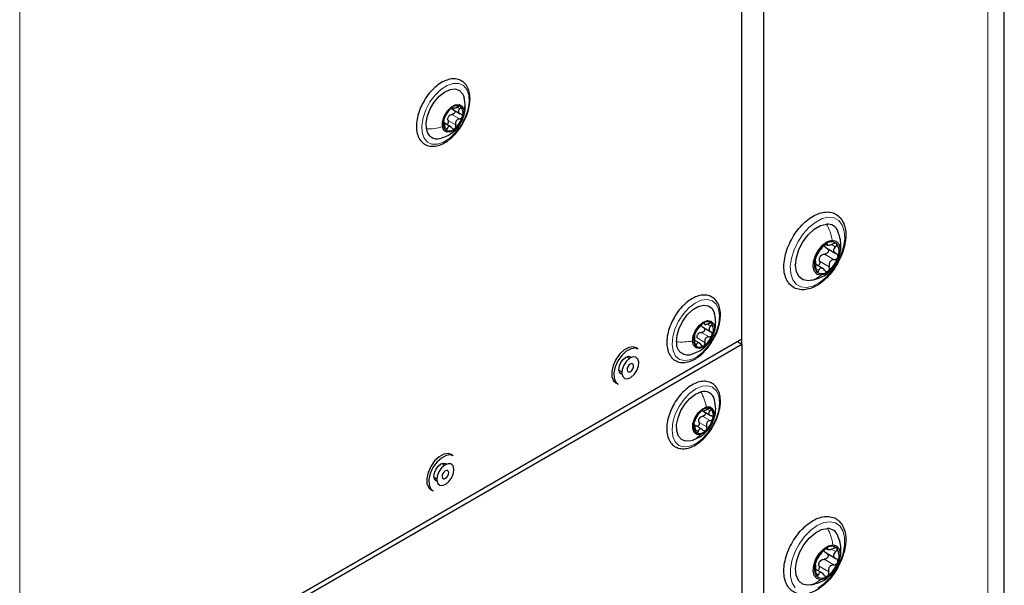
# Paper-space layout 'Blatt2' of a CAD drawing. Header units: millimetres. Extents: x 5 to 418, y 2 to 292.
# Tile 62 of 87: x 167 to 199, y 177 to 195. Entities that reach past the tile are written whole.
import ezdxf

# ---------------------------------------------------------------- set-up
doc = ezdxf.new("R2010")
doc.units = ezdxf.units.MM

psp = doc.layouts.new('Blatt2')

# ---------------------------------------------------------------- linework, layer by layer
at = {"color": 7, "linetype": 'Continuous', "lineweight": 25}
for p, q in [((198.977, 101.995), (198.977, 244.89)), ((190.53, 184.704), (190.53, 231.491)), ((191.237, 134.021), (191.237, 229.556)), ((191.237, 135.17), (191.237, 228.554)), ((181.19, 192.105), (181.464, 191.948)), ((181.194, 192.146), (181.242, 192.118)), ((181.174, 191.518), (180.957, 191.644)), ((193.209, 187.657), (193.553, 187.458)), ((193.229, 187.754), (193.278, 187.725)), ((193.129, 186.972), (192.915, 187.095)), ((192.779, 186.593), (192.675, 186.576)), ((189.301, 185.193), (189.353, 185.163)), ((189.257, 185.089), (189.531, 184.931)), ((167.28, 171.282), (190.53, 184.704)), ((167.28, 171.119), (190.53, 184.54)), ((189.185, 184.557), (189.034, 184.645)), ((190.389, 184.622), (190.53, 184.54)), ((190.53, 184.54), (190.53, 184.704)), ((190.53, 184.54), (190.53, 137.997)), ((187.194, 184.379), (187.123, 184.42)), ((186.914, 184.075), (186.822, 184.129)), ((186.572, 183.696), (186.664, 183.642)), ((186.47, 183.289), (186.541, 183.248)), ((189.242, 182.4), (189.28, 182.379)), ((189.246, 182.396), (189.519, 182.238)), ((189.258, 181.789), (188.985, 181.947)), ((189.018, 181.93), (188.988, 181.948)), ((180.96, 180.638), (180.868, 180.692)), ((181.24, 180.942), (181.169, 180.983)), ((180.618, 180.259), (180.71, 180.205)), ((180.516, 179.852), (180.587, 179.811)), ((193.257, 177.952), (193.297, 177.929)), ((193.239, 177.817), (193.555, 177.634)), ((193.106, 177.174), (192.911, 177.287)), ((192.759, 176.79), (192.64, 176.776))]:
    psp.add_line(p, q, dxfattribs=at)
at = {"color": 7, "linetype": 'Continuous', "lineweight": 18}
for p, q in [((198.45, 101.26), (198.45, 244.155)), ((167.28, 171.282), (167.28, 218.641)), ((181.206, 192.151), (181.219, 192.143)), ((181.367, 192.157), (181.452, 192.108)), ((181.193, 191.925), (181.441, 191.783)), ((180.963, 191.513), (181.043, 191.467)), ((181.071, 191.733), (181.318, 191.59)), ((193.25, 187.764), (193.271, 187.752)), ((193.438, 187.734), (193.546, 187.672)), ((193.193, 187.433), (193.504, 187.253)), ((193.03, 187.202), (193.341, 187.023)), ((192.912, 186.957), (193.003, 186.904)), ((189.301, 185.218), (189.323, 185.205)), ((189.442, 185.164), (189.53, 185.113)), ((189.228, 184.912), (189.476, 184.769)), ((189.005, 184.562), (189.071, 184.523)), ((189.09, 184.734), (189.337, 184.592)), ((189.419, 182.437), (189.503, 182.388)), ((189.149, 182.019), (189.397, 181.876)), ((189.264, 182.217), (189.512, 182.074)), ((189.034, 181.78), (189.121, 181.729)), ((193.264, 177.976), (193.29, 177.961)), ((193.443, 177.92), (193.553, 177.857)), ((193.181, 177.611), (193.492, 177.431)), ((193.012, 177.387), (193.323, 177.207)), ((192.905, 177.161), (192.99, 177.112))]:
    psp.add_line(p, q, dxfattribs=at)
at = {"color": 7, "linetype": 'Continuous', "lineweight": 18, "flags": 128}
for points in [[(180.234, 191.351), (180.223, 191.575), (180.264, 191.824), (180.354, 192.081), (180.487, 192.329), (180.654, 192.551), (180.843, 192.732), (181.042, 192.86), (181.237, 192.925), (181.415, 192.924), (181.564, 192.856), (181.673, 192.726), (181.735, 192.543), (181.746, 192.32), (181.705, 192.071), (181.615, 191.814), (181.482, 191.565), (181.315, 191.343), (181.125, 191.162), (180.926, 191.034), (180.731, 190.969), (180.553, 190.97), (180.405, 191.038), (180.296, 191.168), (180.234, 191.351)], [(192.606, 186.357), (192.424, 186.378), (192.274, 186.463), (192.164, 186.608), (192.101, 186.804), (192.087, 187.04), (192.124, 187.302), (192.211, 187.574), (192.34, 187.842), (192.506, 188.089), (192.699, 188.301), (192.906, 188.466), (193.117, 188.574), (193.319, 188.619), (193.501, 188.598), (193.651, 188.512), (193.761, 188.367), (193.824, 188.171), (193.838, 187.936), (193.801, 187.674), (193.715, 187.401), (193.585, 187.134), (193.419, 186.887), (193.226, 186.675), (193.019, 186.51), (192.808, 186.402), (192.606, 186.357)], [(188.282, 184.525), (188.302, 184.766), (188.374, 185.022), (188.491, 185.276), (188.646, 185.511), (188.828, 185.71), (189.025, 185.859), (189.223, 185.95), (189.409, 185.975), (189.571, 185.933), (189.696, 185.826), (189.777, 185.663), (189.809, 185.454), (189.788, 185.213), (189.716, 184.957), (189.599, 184.703), (189.444, 184.468), (189.262, 184.269), (189.065, 184.12), (188.867, 184.029), (188.681, 184.004), (188.52, 184.046), (188.394, 184.153), (188.313, 184.316), (188.282, 184.525)], [(188.844, 181.247), (188.66, 181.229), (188.503, 181.279), (188.382, 181.393), (188.307, 181.562), (188.281, 181.776), (188.308, 182.02), (188.385, 182.277), (188.508, 182.529), (188.666, 182.76), (188.851, 182.954), (189.048, 183.097), (189.246, 183.18), (189.43, 183.197), (189.587, 183.147), (189.708, 183.034), (189.784, 182.864), (189.809, 182.65), (189.782, 182.407), (189.705, 182.15), (189.583, 181.897), (189.424, 181.666), (189.24, 181.473), (189.042, 181.329), (188.844, 181.247)], [(192.246, 176.692), (192.146, 176.85), (192.093, 177.056), (192.091, 177.299), (192.14, 177.564), (192.236, 177.837), (192.375, 178.101), (192.548, 178.342), (192.745, 178.544), (192.954, 178.697), (193.164, 178.791), (193.363, 178.821), (193.538, 178.786), (193.679, 178.686), (193.779, 178.529), (193.832, 178.323), (193.834, 178.08), (193.785, 177.814), (193.689, 177.541), (193.55, 177.277), (193.377, 177.037), (193.181, 176.834), (192.971, 176.682)]]:
    psp.add_lwpolyline(points, dxfattribs=at)
at = {"color": 7, "linetype": 'Continuous', "lineweight": 25, "flags": 128}
for points in [[(180.373, 191.461), (180.365, 191.661), (180.408, 191.884), (180.497, 192.113), (180.626, 192.327), (180.783, 192.511), (180.957, 192.65), (181.134, 192.731), (181.298, 192.749), (181.436, 192.702), (181.539, 192.594), (181.584, 192.485)], [(180.888, 191.531), (180.889, 191.69), (180.943, 191.866), (181.04, 192.032), (181.167, 192.164), (181.304, 192.241), (181.429, 192.252), (181.525, 192.195), (181.576, 192.078)], [(181.576, 192.078), (181.574, 191.919), (181.521, 191.743), (181.423, 191.576), (181.296, 191.444), (181.16, 191.367), (181.034, 191.357), (180.939, 191.414), (180.888, 191.531)], [(192.675, 186.576), (192.504, 186.601), (192.371, 186.699), (192.286, 186.86), (192.255, 187.072), (192.282, 187.318), (192.364, 187.577), (192.495, 187.83), (192.663, 188.054), (192.855, 188.233), (193.057, 188.351), (193.25, 188.4)], [(193.082, 186.754), (192.957, 186.78), (192.868, 186.87), (192.826, 187.014), (192.837, 187.194), (192.898, 187.389), (193.004, 187.576), (193.14, 187.731), (193.29, 187.836), (193.437, 187.878)], [(193.437, 187.878), (193.562, 187.853), (193.651, 187.763), (193.693, 187.619), (193.682, 187.438), (193.621, 187.243), (193.515, 187.057), (193.379, 186.902), (193.229, 186.797), (193.082, 186.754)], [(188.423, 184.611), (188.444, 184.826), (188.513, 185.055), (188.625, 185.278), (188.772, 185.477), (188.94, 185.637), (189.117, 185.745), (189.289, 185.791), (189.44, 185.773), (189.559, 185.691), (189.637, 185.552), (189.645, 185.527)], [(188.943, 184.634), (188.966, 184.803), (189.039, 184.978), (189.15, 185.134), (189.283, 185.245), (189.418, 185.296), (189.533, 185.279), (189.612, 185.196), (189.643, 185.059)], [(189.643, 185.059), (189.619, 184.891), (189.547, 184.715), (189.435, 184.56), (189.302, 184.448), (189.167, 184.397), (189.052, 184.414), (188.973, 184.498), (188.943, 184.634)], [(186.592, 184.214), (186.468, 184.04), (186.381, 183.846), (186.338, 183.653), (186.345, 183.482), (186.401, 183.351), (186.47, 183.289)], [(186.662, 184.173), (186.539, 183.999), (186.451, 183.805), (186.409, 183.612), (186.416, 183.441), (186.472, 183.31), (186.541, 183.248)], [(187.123, 184.42), (187.031, 184.449), (186.889, 184.43), (186.737, 184.349), (186.592, 184.214)], [(187.194, 184.379), (187.101, 184.409), (186.96, 184.39), (186.808, 184.308), (186.662, 184.173)], [(186.667, 183.566), (186.637, 183.578), (186.587, 183.634), (186.57, 183.724), (186.587, 183.834), (186.637, 183.947), (186.71, 184.046), (186.797, 184.116), (186.883, 184.146), (186.957, 184.132), (186.982, 184.112)], [(186.816, 183.987), (186.731, 183.862), (186.678, 183.724), (186.664, 183.594), (186.692, 183.49), (186.757, 183.43), (186.85, 183.422), (186.956, 183.467), (187.06, 183.559), (187.145, 183.684), (187.198, 183.822), (187.212, 183.953), (187.184, 184.056), (187.119, 184.116), (187.026, 184.124), (186.919, 184.079), (186.816, 183.987)], [(186.891, 183.856), (186.858, 183.808), (186.837, 183.754), (186.832, 183.704), (186.843, 183.664), (186.868, 183.641), (186.904, 183.637), (186.945, 183.655), (186.985, 183.691), (187.018, 183.739), (187.038, 183.792), (187.044, 183.842), (187.033, 183.882), (187.008, 183.906), (186.972, 183.909), (186.931, 183.891), (186.891, 183.856)], [(188.881, 181.426), (188.719, 181.413), (188.583, 181.465), (188.484, 181.578), (188.431, 181.743), (188.428, 181.945), (188.474, 182.169), (188.567, 182.397), (188.699, 182.61), (188.858, 182.791), (189.033, 182.925), (189.209, 183.001)], [(189.201, 181.627), (189.078, 181.627), (188.989, 181.694), (188.945, 181.819), (188.955, 181.982), (189.016, 182.158), (189.119, 182.321), (189.248, 182.446), (189.385, 182.514)], [(189.385, 182.514), (189.507, 182.514), (189.597, 182.446), (189.64, 182.322), (189.63, 182.159), (189.569, 181.983), (189.466, 181.82), (189.337, 181.695), (189.201, 181.627)], [(181.169, 180.983), (181.077, 181.012), (180.935, 180.993), (180.783, 180.912), (180.638, 180.777)], [(180.638, 180.777), (180.514, 180.603), (180.427, 180.409), (180.384, 180.216), (180.391, 180.045), (180.447, 179.914), (180.516, 179.852)], [(180.708, 180.736), (180.585, 180.562), (180.497, 180.368), (180.455, 180.175), (180.462, 180.004), (180.518, 179.873), (180.587, 179.811)], [(180.713, 180.129), (180.683, 180.141), (180.634, 180.197), (180.616, 180.287), (180.634, 180.397), (180.683, 180.51), (180.756, 180.609), (180.843, 180.679), (180.929, 180.709), (181.003, 180.695), (181.028, 180.674)], [(181.24, 180.942), (181.148, 180.972), (181.006, 180.953), (180.854, 180.871), (180.708, 180.736)], [(180.862, 180.55), (180.777, 180.425), (180.724, 180.287), (180.71, 180.156), (180.738, 180.053), (180.803, 179.993), (180.896, 179.985), (181.003, 180.03), (181.106, 180.122), (181.191, 180.247), (181.244, 180.385), (181.258, 180.516), (181.23, 180.619), (181.165, 180.679), (181.072, 180.687), (180.966, 180.642), (180.862, 180.55)], [(180.937, 180.419), (180.904, 180.37), (180.884, 180.317), (180.878, 180.267), (180.889, 180.227), (180.914, 180.203), (180.95, 180.2), (180.991, 180.218), (181.031, 180.253), (181.064, 180.302), (181.085, 180.355), (181.09, 180.405), (181.079, 180.445), (181.054, 180.469), (181.018, 180.472), (180.977, 180.454), (180.937, 180.419)], [(192.64, 176.776), (192.476, 176.816), (192.351, 176.926), (192.276, 177.098), (192.256, 177.318), (192.294, 177.568), (192.386, 177.828), (192.524, 178.077), (192.698, 178.294), (192.894, 178.462), (193.095, 178.568), (193.285, 178.602)], [(193.061, 176.955), (192.94, 176.991), (192.858, 177.091), (192.824, 177.242), (192.843, 177.426), (192.912, 177.621), (193.023, 177.804), (193.163, 177.952), (193.314, 178.048), (193.458, 178.08)], [(193.458, 178.08), (193.579, 178.044), (193.661, 177.945), (193.695, 177.794), (193.676, 177.61), (193.607, 177.415), (193.496, 177.232), (193.356, 177.083), (193.205, 176.987), (193.061, 176.955)]]:
    psp.add_lwpolyline(points, dxfattribs=at)
at = {"color": 7, "linetype": 'Continuous', "lineweight": 25}
for centre, radius, start, end in [((181.642, 191.566), 0.735, 129.6855, 165.2789), ((181.356, 191.963), 0.249, 62.0464, 137.4333), ((181.242, 191.973), 0.312, 338.0243, 42.3445), ((181.311, 191.716), 0.269, 140.8297, 154.1348), ((180.821, 192.043), 0.735, 309.6855, 345.2789), ((180.715, 191.487), 0.344, 184.2384, 287.4771), ((181.221, 191.636), 0.312, 158.0243, 222.3445), ((181.107, 191.646), 0.249, 242.0464, 317.4333), ((193.282, 188.039), 0.362, 20.7086, 94.9708), ((193.755, 187.028), 0.897, 126.7349, 162.789), ((193.412, 187.549), 0.278, 52.8371, 134.3294), ((193.22, 187.518), 0.439, 335.9505, 34.9815), ((193.322, 187.172), 0.329, 139.0108, 150.5131), ((192.764, 187.604), 0.897, 306.7349, 342.789), ((193.299, 187.115), 0.439, 155.9505, 214.9815), ((193.107, 187.084), 0.278, 232.8371, 314.3294), ((189.673, 184.627), 0.7, 123.7184, 160.524), ((189.417, 185.055), 0.203, 43.6939, 130.6816), ((189.216, 185.006), 0.396, 334.0689, 28.6028), ((189.369, 184.687), 0.396, 154.0689, 208.6028), ((189.317, 184.704), 0.256, 135.2447, 148.9978), ((188.913, 185.066), 0.7, 303.7184, 340.524), ((188.789, 184.56), 0.37, 172.0036, 286.0134), ((189.168, 184.638), 0.203, 223.6939, 310.6816), ((189.315, 182.68), 0.338, 11.009, 108.2789), ((189.707, 181.831), 0.739, 132.128, 167.5828), ((189.423, 182.2), 0.277, 69.6858, 139.7257), ((189.336, 182.247), 0.28, 340.0162, 49.4045), ((189.249, 181.894), 0.28, 160.0162, 229.4045), ((189.391, 182.011), 0.271, 143.2284, 156.4823), ((188.878, 182.31), 0.739, 312.128, 347.5828), ((189.163, 181.941), 0.277, 249.6858, 319.7257), ((193.282, 178.239), 0.363, 20.416, 89.4413), ((193.74, 177.239), 0.88, 124.6446, 161.1921), ((193.413, 177.77), 0.26, 46.4567, 131.8565), ((193.182, 177.717), 0.476, 334.6269, 30.4494), ((193.337, 177.319), 0.476, 154.6269, 210.4494), ((193.298, 177.351), 0.323, 137.0894, 148.7473), ((192.779, 177.796), 0.88, 304.6446, 341.1921), ((193.106, 177.266), 0.26, 226.4567, 311.8565)]:
    psp.add_arc(centre, radius, start, end, dxfattribs=at)
for points, knots in [([(181.592, 191.733), (181.617, 191.781), (181.683, 191.91), (181.747, 192.13), (181.784, 192.376), (181.771, 192.604), (181.709, 192.802), (181.597, 192.955), (181.445, 193.05), (181.271, 193.083), (181.084, 193.059), (180.889, 192.98), (180.692, 192.847), (180.509, 192.666), (180.383, 192.514), (180.332, 192.421), (180.325, 192.408)], [0, 0, 0, 0, 0.046795, 0.126324, 0.206239, 0.286754, 0.367713, 0.447328, 0.523426, 0.597268, 0.671578, 0.748697, 0.827884, 0.907488, 0.986917, 1, 1, 1, 1]), ([(180.325, 192.408), (180.286, 192.343), (180.2, 192.199), (180.109, 191.959), (180.053, 191.709), (180.044, 191.471), (180.084, 191.258), (180.174, 191.083), (180.31, 190.961), (180.476, 190.9), (180.658, 190.899), (180.849, 190.954), (181.005, 191.039), (181.093, 191.106), (181.117, 191.124)], [0, 0, 0, 0, 0.075562, 0.166163, 0.257077, 0.34858, 0.440796, 0.532644, 0.621374, 0.706265, 0.79029, 0.876719, 0.966222, 1, 1, 1, 1]), ([(181.603, 192.38), (181.601, 192.404), (181.599, 192.438), (181.586, 192.47), (181.582, 192.48)], [0, 0, 0, 0, 0.681297, 1, 1, 1, 1]), ([(181.173, 192.132), (181.165, 192.125), (181.15, 192.112), (181.128, 192.089), (181.109, 192.066), (181.101, 192.053), (181.097, 192.047)], [0, 0, 0, 0, 0.249991, 0.499611, 0.749127, 1, 1, 1, 1]), ([(181.219, 192.143), (181.219, 192.146), (181.219, 192.152), (181.21, 192.153), (181.194, 192.147), (181.18, 192.137), (181.173, 192.132)], [0, 0, 0, 0, 0.249852, 0.499902, 0.750115, 1, 1, 1, 1]), ([(181.219, 192.143), (181.219, 192.137), (181.219, 192.128), (181.236, 192.125), (181.255, 192.127), (181.281, 192.133), (181.32, 192.145), (181.351, 192.16), (181.371, 192.17)], [0, 0, 0, 0, 0.249201, 0.374338, 0.498932, 0.624008, 0.74976, 1, 1, 1, 1]), ([(181.473, 192.183), (181.467, 192.186), (181.456, 192.192), (181.429, 192.191), (181.4, 192.184), (181.381, 192.174), (181.371, 192.17)], [0, 0, 0, 0, 0.2498571, 0.4994664, 0.7490114, 1, 1, 1, 1]), ([(181.452, 192.108), (181.438, 192.093), (181.416, 192.071), (181.404, 192.038), (181.404, 192.013), (181.413, 191.989), (181.436, 191.961), (181.464, 191.949), (181.482, 191.941)], [0, 0, 0, 0, 0.249168, 0.374303, 0.498903, 0.623987, 0.749746, 1, 1, 1, 1]), ([(181.452, 192.108), (181.459, 192.114), (181.472, 192.128), (181.483, 192.15), (181.485, 192.17), (181.477, 192.179), (181.473, 192.183)], [0, 0, 0, 0, 0.249807, 0.500055, 0.750309, 1, 1, 1, 1]), ([(181.544, 191.82), (181.56, 191.85), (181.611, 191.946), (181.631, 192.137), (181.617, 192.288), (181.61, 192.367)], [0, 0, 0, 0, 0.180177, 0.576731, 1, 1, 1, 1]), ([(180.974, 191.854), (180.971, 191.848), (180.964, 191.837), (180.952, 191.812), (180.94, 191.782), (180.934, 191.763), (180.931, 191.753)], [0, 0, 0, 0, 0.249815, 0.499908, 0.75012, 1, 1, 1, 1]), ([(180.974, 191.854), (180.981, 191.866), (180.992, 191.885), (181.013, 191.92), (181.031, 191.948), (181.049, 191.977), (181.074, 192.012), (181.088, 192.033), (181.097, 192.047)], [0, 0, 0, 0, 0.249199, 0.374336, 0.49893, 0.624007, 0.749759, 1, 1, 1, 1]), ([(181.071, 191.733), (181.066, 191.749), (181.058, 191.783), (181.065, 191.817), (181.069, 191.834)], [0, 0, 0, 0, 0.501552, 1, 1, 1, 1]), ([(181.102, 191.886), (181.116, 191.897), (181.144, 191.917), (181.177, 191.923), (181.193, 191.925)], [0, 0, 0, 0, 0.498457, 1, 1, 1, 1]), ([(181.271, 192.059), (181.273, 192.057), (181.282, 192.048), (181.288, 192.028), (181.286, 191.999), (181.273, 191.971), (181.251, 191.947), (181.224, 191.931), (181.203, 191.927), (181.193, 191.925)], [0, 0, 0, 0, 0.051004, 0.20885, 0.366576, 0.524426, 0.683107, 0.841232, 1, 1, 1, 1]), ([(181.441, 191.783), (181.419, 191.778), (181.387, 191.772), (181.35, 191.746), (181.328, 191.72), (181.314, 191.689), (181.306, 191.645), (181.313, 191.612), (181.318, 191.59)], [0, 0, 0, 0, 0.249199, 0.374336, 0.49893, 0.624007, 0.749759, 1, 1, 1, 1]), ([(181.441, 191.783), (181.451, 191.784), (181.471, 191.788), (181.498, 191.804), (181.521, 191.827), (181.528, 191.846), (181.532, 191.856)], [0, 0, 0, 0, 0.249815, 0.499908, 0.75012, 1, 1, 1, 1]), ([(181.532, 191.856), (181.533, 191.866), (181.536, 191.885), (181.526, 191.91), (181.508, 191.93), (181.491, 191.938), (181.482, 191.941)], [0, 0, 0, 0, 0.250033, 0.499632, 0.749228, 1, 1, 1, 1]), ([(180.816, 191.158), (180.893, 191.183), (181.028, 191.226), (181.231, 191.357), (181.381, 191.477), (181.431, 191.588), (181.439, 191.606)], [0, 0, 0, 0, 0.304418, 0.537529, 0.922827, 1, 1, 1, 1]), ([(180.931, 191.753), (180.929, 191.744), (180.925, 191.725), (180.924, 191.706), (180.927, 191.695), (180.931, 191.695), (180.933, 191.695)], [0, 0, 0, 0, 0.250033, 0.499632, 0.749228, 1, 1, 1, 1]), ([(180.963, 191.529), (180.963, 191.551), (180.963, 191.586), (180.959, 191.628), (180.955, 191.656), (180.95, 191.677), (180.944, 191.696), (180.937, 191.696), (180.933, 191.695)], [0, 0, 0, 0, 0.249168, 0.374303, 0.498903, 0.623987, 0.749746, 1, 1, 1, 1]), ([(180.963, 191.529), (180.963, 191.518), (180.962, 191.497), (180.967, 191.467), (180.976, 191.44), (180.986, 191.43), (180.99, 191.426)], [0, 0, 0, 0, 0.249807, 0.500055, 0.750309, 1, 1, 1, 1]), ([(180.99, 191.426), (180.995, 191.423), (181.005, 191.418), (181.021, 191.425), (181.035, 191.442), (181.041, 191.458), (181.043, 191.467)], [0, 0, 0, 0, 0.249857, 0.499466, 0.749011, 1, 1, 1, 1]), ([(181.071, 191.733), (181.073, 191.723), (181.078, 191.702), (181.075, 191.67), (181.063, 191.641), (181.044, 191.619), (181.027, 191.608), (181.019, 191.608), (181.018, 191.608)], [0, 0, 0, 0, 0.199224, 0.39692, 0.595541, 0.793994, 0.992601, 1, 1, 1, 1]), ([(181.196, 191.493), (181.182, 191.507), (181.161, 191.529), (181.128, 191.541), (181.104, 191.542), (181.083, 191.533), (181.06, 191.512), (181.05, 191.485), (181.043, 191.467)], [0, 0, 0, 0, 0.249201, 0.374338, 0.498932, 0.624008, 0.74976, 1, 1, 1, 1]), ([(181.117, 191.124), (181.15, 191.153), (181.248, 191.234), (181.396, 191.403), (181.523, 191.584), (181.577, 191.7), (181.592, 191.733)], [0, 0, 0, 0, 0.179934, 0.520394, 0.860479, 1, 1, 1, 1]), ([(181.196, 191.493), (181.203, 191.486), (181.216, 191.473), (181.241, 191.463), (181.267, 191.463), (181.283, 191.472), (181.29, 191.477)], [0, 0, 0, 0, 0.249852, 0.499902, 0.750115, 1, 1, 1, 1]), ([(181.29, 191.477), (181.297, 191.484), (181.311, 191.498), (181.322, 191.527), (181.325, 191.559), (181.32, 191.58), (181.318, 191.59)], [0, 0, 0, 0, 0.249991, 0.499611, 0.749127, 1, 1, 1, 1]), ([(193.793, 187.551), (193.807, 187.598), (193.847, 187.735), (193.879, 187.959), (193.872, 188.207), (193.815, 188.427), (193.708, 188.605), (193.557, 188.728), (193.377, 188.79), (193.183, 188.792), (192.977, 188.739), (192.765, 188.63), (192.557, 188.47), (192.362, 188.266), (192.191, 188.028), (192.05, 187.769), (191.948, 187.498), (191.888, 187.229), (191.874, 186.972), (191.909, 186.739), (191.995, 186.541), (192.128, 186.392), (192.297, 186.303), (192.486, 186.275), (192.688, 186.305), (192.897, 186.389), (193.109, 186.528), (193.311, 186.714), (193.493, 186.938), (193.648, 187.189), (193.742, 187.399), (193.783, 187.519), (193.793, 187.551)], [0, 0, 0, 0, 0.018536, 0.053796, 0.08934, 0.125104, 0.160459, 0.194459, 0.227155, 0.259641, 0.293053, 0.327633, 0.362773, 0.397919, 0.432983, 0.468018, 0.503103, 0.538311, 0.573738, 0.60943, 0.645076, 0.67976, 0.71291, 0.745387, 0.778285, 0.812404, 0.847383, 0.882558, 0.917655, 0.952693, 0.987749, 1, 1, 1, 1]), ([(193.667, 187.402), (193.678, 187.432), (193.711, 187.526), (193.72, 187.691), (193.707, 187.922), (193.652, 188.077), (193.619, 188.169)], [0, 0, 0, 0, 0.124089, 0.380971, 0.628218, 1, 1, 1, 1]), ([(192.955, 187.414), (192.964, 187.428), (192.978, 187.448), (193.004, 187.489), (193.028, 187.523), (193.052, 187.557), (193.086, 187.601), (193.105, 187.627), (193.118, 187.645)], [0, 0, 0, 0, 0.24922, 0.374358, 0.498948, 0.624021, 0.749768, 1, 1, 1, 1]), ([(193.218, 187.747), (193.209, 187.74), (193.19, 187.726), (193.161, 187.697), (193.136, 187.669), (193.124, 187.653), (193.118, 187.645)], [0, 0, 0, 0, 0.249858, 0.499467, 0.749011, 1, 1, 1, 1]), ([(193.256, 187.632), (193.238, 187.641), (193.202, 187.659), (193.183, 187.69), (193.174, 187.706)], [0, 0, 0, 0, 0.500646, 1, 1, 1, 1]), ([(193.271, 187.752), (193.272, 187.756), (193.273, 187.765), (193.263, 187.769), (193.245, 187.764), (193.227, 187.753), (193.218, 187.747)], [0, 0, 0, 0, 0.249806, 0.500054, 0.750309, 1, 1, 1, 1]), ([(193.271, 187.752), (193.27, 187.743), (193.268, 187.729), (193.287, 187.721), (193.31, 187.72), (193.341, 187.725), (193.39, 187.736), (193.429, 187.752), (193.455, 187.763)], [0, 0, 0, 0, 0.249194, 0.37433, 0.498925, 0.624004, 0.749757, 1, 1, 1, 1]), ([(193.58, 187.77), (193.573, 187.775), (193.56, 187.784), (193.528, 187.785), (193.492, 187.779), (193.467, 187.768), (193.455, 187.763)], [0, 0, 0, 0, 0.250032, 0.499632, 0.749228, 1, 1, 1, 1]), ([(193.546, 187.672), (193.527, 187.654), (193.498, 187.627), (193.48, 187.584), (193.477, 187.551), (193.486, 187.52), (193.512, 187.482), (193.545, 187.464), (193.567, 187.452)], [0, 0, 0, 0, 0.249219, 0.374357, 0.498947, 0.62402, 0.749767, 1, 1, 1, 1]), ([(193.546, 187.672), (193.555, 187.68), (193.573, 187.696), (193.588, 187.724), (193.593, 187.751), (193.584, 187.764), (193.58, 187.77)], [0, 0, 0, 0, 0.249816, 0.499908, 0.75012, 1, 1, 1, 1]), ([(192.955, 187.414), (192.951, 187.408), (192.942, 187.395), (192.927, 187.366), (192.91, 187.33), (192.902, 187.306), (192.898, 187.294)], [0, 0, 0, 0, 0.2498531, 0.4999013, 0.7501145, 1, 1, 1, 1]), ([(193.03, 187.202), (193.025, 187.224), (193.017, 187.268), (193.03, 187.312), (193.036, 187.334)], [0, 0, 0, 0, 0.500645, 1, 1, 1, 1]), ([(193.074, 187.388), (193.092, 187.401), (193.128, 187.426), (193.171, 187.431), (193.193, 187.433)], [0, 0, 0, 0, 0.4981104, 1, 1, 1, 1]), ([(193.286, 187.612), (193.293, 187.604), (193.308, 187.589), (193.317, 187.555), (193.312, 187.518), (193.294, 187.484), (193.266, 187.456), (193.23, 187.437), (193.205, 187.435), (193.193, 187.433)], [0, 0, 0, 0, 0.133803, 0.277893, 0.421856, 0.565929, 0.710763, 0.855089, 1, 1, 1, 1]), ([(193.504, 187.253), (193.516, 187.255), (193.541, 187.258), (193.576, 187.276), (193.606, 187.304), (193.616, 187.327), (193.621, 187.339)], [0, 0, 0, 0, 0.2498531, 0.4999013, 0.7501145, 1, 1, 1, 1]), ([(193.621, 187.339), (193.624, 187.351), (193.629, 187.375), (193.618, 187.409), (193.598, 187.436), (193.577, 187.447), (193.567, 187.452)], [0, 0, 0, 0, 0.24999, 0.499611, 0.749127, 1, 1, 1, 1]), ([(192.898, 187.294), (192.894, 187.282), (192.888, 187.259), (192.885, 187.233), (192.886, 187.217), (192.89, 187.216), (192.892, 187.215)], [0, 0, 0, 0, 0.24999, 0.499611, 0.749127, 1, 1, 1, 1]), ([(192.913, 186.996), (192.914, 187.024), (192.917, 187.066), (192.915, 187.12), (192.912, 187.156), (192.908, 187.185), (192.903, 187.211), (192.896, 187.213), (192.892, 187.215)], [0, 0, 0, 0, 0.2492191, 0.3743567, 0.4989469, 0.6240198, 0.7497675, 1, 1, 1, 1]), ([(193.03, 187.202), (193.032, 187.189), (193.037, 187.164), (193.031, 187.124), (193.015, 187.089), (192.996, 187.066), (192.981, 187.061), (192.977, 187.06)], [0, 0, 0, 0, 0.226056, 0.450369, 0.67572, 0.900872, 1, 1, 1, 1]), ([(193.301, 186.885), (193.309, 186.893), (193.327, 186.909), (193.342, 186.945), (193.348, 186.984), (193.343, 187.01), (193.341, 187.023)], [0, 0, 0, 0, 0.249858, 0.499467, 0.749011, 1, 1, 1, 1]), ([(193.504, 187.253), (193.477, 187.25), (193.437, 187.245), (193.391, 187.215), (193.362, 187.185), (193.343, 187.147), (193.329, 187.092), (193.336, 187.05), (193.341, 187.023)], [0, 0, 0, 0, 0.2492203, 0.374358, 0.498948, 0.6240206, 0.749768, 1, 1, 1, 1]), ([(192.774, 186.592), (192.911, 186.63), (193.111, 186.687), (193.308, 186.824), (193.367, 186.891), (193.382, 186.908)], [0, 0, 0, 0, 0.612647, 0.900414, 1, 1, 1, 1]), ([(192.913, 186.996), (192.912, 186.983), (192.911, 186.957), (192.915, 186.918), (192.924, 186.883), (192.934, 186.87), (192.939, 186.863)], [0, 0, 0, 0, 0.249816, 0.499908, 0.75012, 1, 1, 1, 1]), ([(192.939, 186.863), (192.945, 186.858), (192.956, 186.85), (192.975, 186.856), (192.992, 186.874), (193, 186.894), (193.003, 186.904)], [0, 0, 0, 0, 0.250032, 0.499632, 0.749228, 1, 1, 1, 1]), ([(193.188, 186.915), (193.171, 186.935), (193.147, 186.964), (193.108, 186.983), (193.079, 186.987), (193.054, 186.98), (193.025, 186.957), (193.012, 186.925), (193.003, 186.904)], [0, 0, 0, 0, 0.249194, 0.37433, 0.498925, 0.624004, 0.749757, 1, 1, 1, 1]), ([(193.188, 186.915), (193.195, 186.906), (193.21, 186.888), (193.24, 186.873), (193.271, 186.87), (193.291, 186.88), (193.301, 186.885)], [0, 0, 0, 0, 0.249806, 0.500054, 0.750309, 1, 1, 1, 1]), ([(189.566, 184.619), (189.595, 184.664), (189.672, 184.786), (189.76, 185.005), (189.827, 185.256), (189.846, 185.498), (189.817, 185.717), (189.737, 185.901), (189.611, 186.036), (189.449, 186.11), (189.27, 186.124), (189.08, 186.081), (188.884, 185.983), (188.689, 185.834), (188.512, 185.64), (188.394, 185.483), (188.349, 185.392), (188.344, 185.381)], [0, 0, 0, 0, 0.0432318, 0.1170308, 0.1910442, 0.2654922, 0.3405268, 0.4156066, 0.4886412, 0.5583325, 0.626771, 0.6966206, 0.7691203, 0.843007, 0.9169483, 0.9907268, 1, 1, 1, 1]), ([(189.68, 185.255), (189.681, 185.289), (189.683, 185.379), (189.657, 185.467), (189.641, 185.521)], [0, 0, 0, 0, 0.374906, 1, 1, 1, 1]), ([(188.344, 185.381), (188.306, 185.311), (188.225, 185.16), (188.147, 184.917), (188.106, 184.669), (188.113, 184.438), (188.17, 184.237), (188.276, 184.078), (188.424, 183.976), (188.597, 183.936), (188.782, 183.954), (188.934, 184.01), (189.023, 184.061), (189.047, 184.075)], [0, 0, 0, 0, 0.0866902, 0.186044, 0.2858448, 0.3863741, 0.4875676, 0.5874152, 0.6830366, 0.7754063, 0.8679952, 0.9639635, 1, 1, 1, 1]), ([(188.883, 184.202), (188.99, 184.24), (189.177, 184.306), (189.377, 184.473), (189.512, 184.638), (189.609, 184.815), (189.677, 185.027), (189.683, 185.178), (189.686, 185.257)], [0, 0, 0, 0, 0.235937, 0.4123791, 0.5385625, 0.6822496, 0.8347454, 1, 1, 1, 1]), ([(189.061, 184.952), (189.069, 184.962), (189.079, 184.976), (189.102, 185.007), (189.121, 185.032), (189.142, 185.059), (189.171, 185.094), (189.188, 185.115), (189.199, 185.13)], [0, 0, 0, 0, 0.249199, 0.374336, 0.49893, 0.624007, 0.749759, 1, 1, 1, 1]), ([(189.284, 185.209), (189.276, 185.204), (189.261, 185.193), (189.237, 185.172), (189.215, 185.15), (189.205, 185.136), (189.199, 185.13)], [0, 0, 0, 0, 0.249991, 0.499611, 0.749127, 1, 1, 1, 1]), ([(189.287, 185.072), (189.274, 185.08), (189.247, 185.095), (189.234, 185.121), (189.228, 185.134)], [0, 0, 0, 0, 0.50155, 1, 1, 1, 1]), ([(189.323, 185.205), (189.324, 185.209), (189.326, 185.217), (189.319, 185.222), (189.306, 185.221), (189.291, 185.213), (189.284, 185.209)], [0, 0, 0, 0, 0.249852, 0.499902, 0.750115, 1, 1, 1, 1]), ([(189.323, 185.205), (189.321, 185.196), (189.318, 185.183), (189.332, 185.175), (189.349, 185.171), (189.374, 185.172), (189.412, 185.179), (189.444, 185.19), (189.466, 185.198)], [0, 0, 0, 0, 0.249201, 0.374338, 0.498932, 0.624008, 0.74976, 1, 1, 1, 1]), ([(189.564, 185.195), (189.559, 185.2), (189.549, 185.209), (189.524, 185.212), (189.495, 185.209), (189.475, 185.202), (189.466, 185.198)], [0, 0, 0, 0, 0.249857, 0.499466, 0.749011, 1, 1, 1, 1]), ([(189.53, 185.113), (189.514, 185.099), (189.49, 185.078), (189.473, 185.043), (189.469, 185.016), (189.474, 184.989), (189.493, 184.956), (189.518, 184.94), (189.535, 184.929)], [0, 0, 0, 0, 0.2491679, 0.3743031, 0.4989033, 0.6239875, 0.7497462, 1, 1, 1, 1]), ([(189.53, 185.113), (189.538, 185.12), (189.553, 185.133), (189.567, 185.156), (189.573, 185.178), (189.567, 185.19), (189.564, 185.195)], [0, 0, 0, 0, 0.249807, 0.500055, 0.750309, 1, 1, 1, 1]), ([(189.013, 184.86), (189.01, 184.851), (189.003, 184.832), (188.999, 184.81), (188.998, 184.796), (189.001, 184.793), (189.002, 184.792)], [0, 0, 0, 0, 0.250033, 0.499632, 0.749228, 1, 1, 1, 1]), ([(189.007, 184.608), (189.009, 184.63), (189.012, 184.663), (189.012, 184.708), (189.012, 184.738), (189.011, 184.762), (189.009, 184.786), (189.005, 184.79), (189.002, 184.792)], [0, 0, 0, 0, 0.2491679, 0.3743031, 0.4989033, 0.6239875, 0.7497462, 1, 1, 1, 1]), ([(189.061, 184.952), (189.058, 184.948), (189.051, 184.939), (189.038, 184.917), (189.025, 184.89), (189.017, 184.87), (189.013, 184.86)], [0, 0, 0, 0, 0.249815, 0.499908, 0.75012, 1, 1, 1, 1]), ([(189.09, 184.734), (189.087, 184.752), (189.082, 184.786), (189.093, 184.819), (189.098, 184.836)], [0, 0, 0, 0, 0.501552, 1, 1, 1, 1]), ([(189.135, 184.884), (189.15, 184.893), (189.179, 184.91), (189.212, 184.911), (189.228, 184.912)], [0, 0, 0, 0, 0.498457, 1, 1, 1, 1]), ([(189.287, 185.072), (189.295, 185.067), (189.311, 185.057), (189.326, 185.034), (189.332, 185.006), (189.327, 184.976), (189.311, 184.948), (189.287, 184.927), (189.258, 184.914), (189.238, 184.913), (189.228, 184.912)], [0, 0, 0, 0, 0.125193, 0.249438, 0.374279, 0.499024, 0.623869, 0.749369, 0.87443, 1, 1, 1, 1]), ([(189.476, 184.769), (189.485, 184.77), (189.505, 184.771), (189.534, 184.784), (189.559, 184.805), (189.568, 184.824), (189.572, 184.833)], [0, 0, 0, 0, 0.249815, 0.499908, 0.75012, 1, 1, 1, 1]), ([(189.572, 184.833), (189.575, 184.843), (189.58, 184.863), (189.573, 184.891), (189.558, 184.914), (189.543, 184.924), (189.535, 184.929)], [0, 0, 0, 0, 0.250033, 0.499632, 0.749228, 1, 1, 1, 1]), ([(189.007, 184.608), (189.006, 184.598), (189.004, 184.577), (189.005, 184.545), (189.011, 184.516), (189.018, 184.504), (189.021, 184.498)], [0, 0, 0, 0, 0.249807, 0.500055, 0.750309, 1, 1, 1, 1]), ([(189.021, 184.498), (189.026, 184.494), (189.034, 184.486), (189.048, 184.489), (189.062, 184.501), (189.068, 184.516), (189.071, 184.523)], [0, 0, 0, 0, 0.249857, 0.499466, 0.749011, 1, 1, 1, 1]), ([(189.047, 184.075), (189.082, 184.098), (189.183, 184.163), (189.341, 184.31), (189.483, 184.475), (189.547, 184.587), (189.566, 184.619)], [0, 0, 0, 0, 0.180128, 0.520228, 0.859752, 1, 1, 1, 1]), ([(189.214, 184.516), (189.202, 184.533), (189.183, 184.558), (189.154, 184.576), (189.132, 184.582), (189.112, 184.578), (189.089, 184.563), (189.078, 184.539), (189.071, 184.523)], [0, 0, 0, 0, 0.249201, 0.374338, 0.498932, 0.624008, 0.74976, 1, 1, 1, 1]), ([(189.214, 184.516), (189.219, 184.508), (189.23, 184.493), (189.253, 184.479), (189.278, 184.474), (189.293, 184.481), (189.301, 184.484)], [0, 0, 0, 0, 0.249852, 0.499902, 0.750115, 1, 1, 1, 1]), ([(189.301, 184.484), (189.308, 184.49), (189.322, 184.501), (189.336, 184.529), (189.342, 184.56), (189.339, 184.581), (189.337, 184.592)], [0, 0, 0, 0, 0.249991, 0.499611, 0.749127, 1, 1, 1, 1]), ([(189.476, 184.769), (189.454, 184.768), (189.422, 184.765), (189.384, 184.744), (189.36, 184.721), (189.343, 184.692), (189.331, 184.648), (189.335, 184.614), (189.337, 184.592)], [0, 0, 0, 0, 0.2491995, 0.3743362, 0.4989302, 0.6240074, 0.7497593, 1, 1, 1, 1]), ([(189.809, 182.427), (189.817, 182.47), (189.84, 182.596), (189.842, 182.795), (189.797, 183.004), (189.702, 183.174), (189.562, 183.291), (189.393, 183.345), (189.21, 183.34), (189.018, 183.279), (188.821, 183.164), (188.629, 183), (188.459, 182.794), (188.348, 182.632), (188.307, 182.54), (188.303, 182.53)], [0, 0, 0, 0, 0.046104, 0.134069, 0.222809, 0.310957, 0.395851, 0.477259, 0.55816, 0.641625, 0.727918, 0.815247, 0.902437, 0.989468, 1, 1, 1, 1]), ([(189.596, 182.06), (189.617, 182.103), (189.674, 182.222), (189.698, 182.466), (189.663, 182.652), (189.644, 182.755)], [0, 0, 0, 0, 0.200968, 0.553834, 1, 1, 1, 1]), ([(188.303, 182.53), (188.268, 182.458), (188.194, 182.303), (188.129, 182.06), (188.103, 181.817), (188.126, 181.594), (188.198, 181.404), (188.32, 181.262), (188.478, 181.18), (188.655, 181.159), (188.844, 181.195), (189.04, 181.286), (189.235, 181.429), (189.416, 181.618), (189.55, 181.795), (189.608, 181.91), (189.625, 181.945)], [0, 0, 0, 0, 0.066877, 0.143157, 0.219856, 0.297153, 0.374666, 0.450387, 0.522631, 0.59327, 0.664964, 0.73942, 0.815517, 0.891785, 0.96788, 1, 1, 1, 1]), ([(189.025, 182.095), (189.032, 182.108), (189.043, 182.128), (189.063, 182.165), (189.08, 182.195), (189.097, 182.224), (189.12, 182.259), (189.132, 182.279), (189.14, 182.293)], [0, 0, 0, 0, 0.249201, 0.374338, 0.498932, 0.624008, 0.74976, 1, 1, 1, 1]), ([(189.212, 182.379), (189.204, 182.372), (189.189, 182.358), (189.169, 182.334), (189.151, 182.311), (189.144, 182.299), (189.14, 182.293)], [0, 0, 0, 0, 0.249857, 0.499466, 0.749011, 1, 1, 1, 1]), ([(189.26, 182.398), (189.259, 182.401), (189.259, 182.406), (189.249, 182.405), (189.233, 182.396), (189.219, 182.385), (189.212, 182.379)], [0, 0, 0, 0, 0.249807, 0.500055, 0.750309, 1, 1, 1, 1]), ([(189.26, 182.398), (189.261, 182.393), (189.262, 182.385), (189.28, 182.386), (189.3, 182.389), (189.326, 182.398), (189.366, 182.412), (189.396, 182.429), (189.416, 182.439)], [0, 0, 0, 0, 0.249168, 0.374303, 0.498903, 0.623987, 0.749746, 1, 1, 1, 1]), ([(189.345, 182.339), (189.348, 182.333), (189.355, 182.32), (189.354, 182.294), (189.343, 182.266), (189.322, 182.242), (189.294, 182.224), (189.274, 182.219), (189.264, 182.217)], [0, 0, 0, 0, 0.125221, 0.299621, 0.474155, 0.64961, 0.824451, 1, 1, 1, 1]), ([(189.519, 182.46), (189.512, 182.462), (189.5, 182.467), (189.473, 182.463), (189.444, 182.454), (189.425, 182.444), (189.416, 182.439)], [0, 0, 0, 0, 0.250033, 0.499632, 0.749228, 1, 1, 1, 1]), ([(189.503, 182.388), (189.49, 182.373), (189.47, 182.352), (189.46, 182.319), (189.461, 182.295), (189.472, 182.273), (189.497, 182.248), (189.525, 182.238), (189.544, 182.231)], [0, 0, 0, 0, 0.249199, 0.374336, 0.49893, 0.624007, 0.749759, 1, 1, 1, 1]), ([(189.503, 182.388), (189.51, 182.395), (189.522, 182.408), (189.531, 182.429), (189.532, 182.448), (189.523, 182.456), (189.519, 182.46)], [0, 0, 0, 0, 0.249815, 0.499908, 0.75012, 1, 1, 1, 1]), ([(189.625, 181.945), (189.65, 181.991), (189.72, 182.116), (189.776, 182.283), (189.802, 182.396), (189.809, 182.427)], [0, 0, 0, 0, 0.295521, 0.808037, 1, 1, 1, 1]), ([(188.928, 181.439), (189.021, 181.475), (189.178, 181.535), (189.372, 181.695), (189.498, 181.823), (189.537, 181.923), (189.546, 181.945)], [0, 0, 0, 0, 0.363876, 0.609917, 0.914024, 1, 1, 1, 1]), ([(188.986, 181.99), (188.984, 181.981), (188.981, 181.963), (188.982, 181.945), (188.986, 181.935), (188.99, 181.937), (188.992, 181.938)], [0, 0, 0, 0, 0.249991, 0.499611, 0.749127, 1, 1, 1, 1]), ([(189.025, 182.095), (189.022, 182.088), (189.015, 182.076), (189.003, 182.05), (188.993, 182.019), (188.988, 182), (188.986, 181.99)], [0, 0, 0, 0, 0.2498519, 0.4999015, 0.7501147, 1, 1, 1, 1]), ([(189.034, 181.781), (189.033, 181.803), (189.032, 181.838), (189.025, 181.879), (189.02, 181.906), (189.013, 181.925), (189.005, 181.942), (188.997, 181.939), (188.992, 181.938)], [0, 0, 0, 0, 0.249199, 0.374336, 0.49893, 0.624007, 0.749759, 1, 1, 1, 1]), ([(189.149, 182.019), (189.152, 182.009), (189.158, 181.989), (189.156, 181.957), (189.146, 181.927), (189.127, 181.903), (189.106, 181.89), (189.091, 181.889), (189.085, 181.889)], [0, 0, 0, 0, 0.177072, 0.352786, 0.529323, 0.705711, 0.882236, 1, 1, 1, 1]), ([(189.149, 182.019), (189.144, 182.035), (189.134, 182.068), (189.14, 182.102), (189.143, 182.119)], [0, 0, 0, 0, 0.501552, 1, 1, 1, 1]), ([(189.174, 182.173), (189.188, 182.184), (189.215, 182.206), (189.248, 182.213), (189.264, 182.217)], [0, 0, 0, 0, 0.498457, 1, 1, 1, 1]), ([(189.512, 182.074), (189.49, 182.069), (189.458, 182.061), (189.423, 182.033), (189.401, 182.006), (189.389, 181.975), (189.382, 181.93), (189.391, 181.897), (189.397, 181.876)], [0, 0, 0, 0, 0.249201, 0.374338, 0.498932, 0.624008, 0.74976, 1, 1, 1, 1]), ([(189.512, 182.074), (189.522, 182.077), (189.542, 182.081), (189.569, 182.099), (189.59, 182.123), (189.597, 182.142), (189.6, 182.151)], [0, 0, 0, 0, 0.249852, 0.499902, 0.750115, 1, 1, 1, 1]), ([(189.6, 182.151), (189.6, 182.16), (189.602, 182.179), (189.591, 182.204), (189.571, 182.222), (189.553, 182.228), (189.544, 182.231)], [0, 0, 0, 0, 0.249991, 0.499611, 0.749127, 1, 1, 1, 1]), ([(189.034, 181.781), (189.034, 181.77), (189.034, 181.749), (189.041, 181.719), (189.051, 181.694), (189.062, 181.686), (189.067, 181.681)], [0, 0, 0, 0, 0.249815, 0.499908, 0.75012, 1, 1, 1, 1]), ([(189.067, 181.681), (189.072, 181.679), (189.083, 181.675), (189.099, 181.685), (189.113, 181.703), (189.118, 181.721), (189.121, 181.729)], [0, 0, 0, 0, 0.250033, 0.499632, 0.749228, 1, 1, 1, 1]), ([(189.277, 181.771), (189.262, 181.784), (189.239, 181.804), (189.205, 181.813), (189.181, 181.812), (189.159, 181.801), (189.136, 181.777), (189.127, 181.748), (189.121, 181.729)], [0, 0, 0, 0, 0.249168, 0.374303, 0.498903, 0.623987, 0.749746, 1, 1, 1, 1]), ([(189.277, 181.771), (189.284, 181.764), (189.298, 181.752), (189.324, 181.744), (189.35, 181.746), (189.366, 181.756), (189.374, 181.762)], [0, 0, 0, 0, 0.2498071, 0.5000551, 0.7503094, 1, 1, 1, 1]), ([(189.374, 181.762), (189.38, 181.769), (189.394, 181.784), (189.404, 181.814), (189.406, 181.846), (189.4, 181.866), (189.397, 181.876)], [0, 0, 0, 0, 0.249857, 0.499466, 0.749011, 1, 1, 1, 1]), ([(193.771, 177.687), (193.787, 177.734), (193.832, 177.871), (193.874, 178.097), (193.879, 178.35), (193.833, 178.578), (193.738, 178.767), (193.597, 178.905), (193.423, 178.982), (193.231, 178.998), (193.028, 178.958), (192.817, 178.863), (192.606, 178.715), (192.407, 178.52), (192.23, 178.29), (192.081, 178.035), (191.969, 177.766), (191.898, 177.495), (191.873, 177.234), (191.896, 176.994), (191.969, 176.786), (192.092, 176.625), (192.254, 176.52), (192.439, 176.478), (192.638, 176.494), (192.846, 176.565), (193.058, 176.691), (193.263, 176.866), (193.451, 177.082), (193.613, 177.328), (193.715, 177.535), (193.759, 177.656), (193.771, 177.687)], [0, 0, 0, 0, 0.01852, 0.053729, 0.089207, 0.124941, 0.160483, 0.194872, 0.22779, 0.260233, 0.293346, 0.327683, 0.362748, 0.397913, 0.432994, 0.468029, 0.503098, 0.538267, 0.573633, 0.609264, 0.644991, 0.680003, 0.713498, 0.746039, 0.778713, 0.812533, 0.847369, 0.882548, 0.917666, 0.952713, 0.987756, 1, 1, 1, 1]), ([(193.661, 177.582), (193.671, 177.607), (193.707, 177.699), (193.72, 177.869), (193.71, 178.113), (193.653, 178.276), (193.619, 178.371)], [0, 0, 0, 0, 0.102518, 0.366338, 0.627372, 1, 1, 1, 1]), ([(192.966, 177.639), (192.975, 177.652), (192.989, 177.67), (193.016, 177.709), (193.04, 177.742), (193.066, 177.775), (193.101, 177.818), (193.122, 177.845), (193.136, 177.863)], [0, 0, 0, 0, 0.24922, 0.374358, 0.498948, 0.624021, 0.749768, 1, 1, 1, 1]), ([(193.24, 177.963), (193.23, 177.956), (193.211, 177.943), (193.181, 177.916), (193.155, 177.888), (193.142, 177.871), (193.136, 177.863)], [0, 0, 0, 0, 0.249858, 0.499467, 0.749011, 1, 1, 1, 1]), ([(193.252, 177.81), (193.234, 177.82), (193.199, 177.84), (193.183, 177.873), (193.174, 177.889)], [0, 0, 0, 0, 0.500646, 1, 1, 1, 1]), ([(193.29, 177.961), (193.291, 177.966), (193.293, 177.975), (193.284, 177.981), (193.266, 177.978), (193.249, 177.968), (193.24, 177.963)], [0, 0, 0, 0, 0.249806, 0.5000545, 0.7503094, 1, 1, 1, 1]), ([(193.29, 177.961), (193.288, 177.951), (193.285, 177.935), (193.302, 177.925), (193.324, 177.922), (193.355, 177.924), (193.403, 177.933), (193.443, 177.948), (193.469, 177.958)], [0, 0, 0, 0, 0.249194, 0.37433, 0.498925, 0.624004, 0.749757, 1, 1, 1, 1]), ([(193.592, 177.958), (193.586, 177.963), (193.573, 177.974), (193.542, 177.977), (193.506, 177.972), (193.481, 177.963), (193.469, 177.958)], [0, 0, 0, 0, 0.250032, 0.499632, 0.749228, 1, 1, 1, 1]), ([(193.553, 177.857), (193.533, 177.839), (193.503, 177.813), (193.483, 177.769), (193.478, 177.736), (193.486, 177.703), (193.51, 177.663), (193.541, 177.643), (193.563, 177.63)], [0, 0, 0, 0, 0.249219, 0.374357, 0.498947, 0.62402, 0.749767, 1, 1, 1, 1]), ([(193.553, 177.857), (193.562, 177.865), (193.581, 177.881), (193.597, 177.909), (193.603, 177.937), (193.596, 177.951), (193.592, 177.958)], [0, 0, 0, 0, 0.249816, 0.499908, 0.75012, 1, 1, 1, 1]), ([(192.907, 177.523), (192.903, 177.511), (192.896, 177.488), (192.891, 177.461), (192.891, 177.443), (192.894, 177.441), (192.896, 177.44)], [0, 0, 0, 0, 0.2499898, 0.4996108, 0.7491272, 1, 1, 1, 1]), ([(192.966, 177.639), (192.962, 177.633), (192.954, 177.622), (192.938, 177.594), (192.921, 177.56), (192.912, 177.535), (192.907, 177.523)], [0, 0, 0, 0, 0.249853, 0.499901, 0.750114, 1, 1, 1, 1]), ([(193.012, 177.387), (193.008, 177.409), (193.001, 177.454), (193.015, 177.497), (193.022, 177.519)], [0, 0, 0, 0, 0.500645, 1, 1, 1, 1]), ([(193.062, 177.571), (193.08, 177.583), (193.117, 177.607), (193.16, 177.61), (193.181, 177.611)], [0, 0, 0, 0, 0.49811, 1, 1, 1, 1]), ([(193.252, 177.81), (193.262, 177.804), (193.281, 177.792), (193.301, 177.764), (193.309, 177.729), (193.303, 177.692), (193.284, 177.657), (193.254, 177.631), (193.218, 177.614), (193.194, 177.612), (193.181, 177.611)], [0, 0, 0, 0, 0.125235, 0.249504, 0.374347, 0.499081, 0.623909, 0.749397, 0.874445, 1, 1, 1, 1]), ([(193.492, 177.431), (193.505, 177.432), (193.529, 177.434), (193.565, 177.451), (193.595, 177.477), (193.606, 177.501), (193.612, 177.513)], [0, 0, 0, 0, 0.249853, 0.499901, 0.750114, 1, 1, 1, 1]), ([(193.612, 177.513), (193.615, 177.525), (193.621, 177.549), (193.612, 177.584), (193.593, 177.613), (193.573, 177.624), (193.563, 177.63)], [0, 0, 0, 0, 0.24999, 0.499611, 0.749127, 1, 1, 1, 1]), ([(192.906, 177.213), (192.908, 177.241), (192.912, 177.283), (192.912, 177.338), (192.911, 177.375), (192.909, 177.404), (192.905, 177.433), (192.9, 177.437), (192.896, 177.44)], [0, 0, 0, 0, 0.2492191, 0.3743567, 0.4989469, 0.6240198, 0.7497675, 1, 1, 1, 1]), ([(192.906, 177.213), (192.905, 177.2), (192.903, 177.175), (192.905, 177.135), (192.913, 177.1), (192.922, 177.085), (192.927, 177.078)], [0, 0, 0, 0, 0.249816, 0.499908, 0.75012, 1, 1, 1, 1]), ([(193.012, 177.387), (193.014, 177.374), (193.018, 177.348), (193.011, 177.309), (192.995, 177.274), (192.978, 177.26), (192.969, 177.253)], [0, 0, 0, 0, 0.252944, 0.503937, 0.756091, 1, 1, 1, 1]), ([(193.169, 177.11), (193.154, 177.13), (193.13, 177.161), (193.093, 177.182), (193.065, 177.189), (193.04, 177.183), (193.012, 177.162), (192.999, 177.132), (192.99, 177.112)], [0, 0, 0, 0, 0.2491937, 0.3743301, 0.4989253, 0.6240038, 0.7497569, 1, 1, 1, 1]), ([(193.279, 177.072), (193.288, 177.08), (193.306, 177.094), (193.322, 177.129), (193.329, 177.168), (193.325, 177.194), (193.323, 177.207)], [0, 0, 0, 0, 0.249858, 0.499467, 0.749011, 1, 1, 1, 1]), ([(193.492, 177.431), (193.466, 177.429), (193.426, 177.425), (193.379, 177.398), (193.349, 177.369), (193.329, 177.332), (193.314, 177.277), (193.319, 177.235), (193.323, 177.207)], [0, 0, 0, 0, 0.2492203, 0.374358, 0.498948, 0.6240206, 0.749768, 1, 1, 1, 1]), ([(192.754, 176.789), (192.883, 176.822), (193.078, 176.873), (193.277, 177.002), (193.343, 177.071), (193.363, 177.091)], [0, 0, 0, 0, 0.578599, 0.874443, 1, 1, 1, 1]), ([(192.927, 177.078), (192.932, 177.073), (192.943, 177.063), (192.961, 177.068), (192.978, 177.084), (192.986, 177.103), (192.99, 177.112)], [0, 0, 0, 0, 0.250032, 0.499632, 0.749228, 1, 1, 1, 1]), ([(193.169, 177.11), (193.176, 177.1), (193.191, 177.081), (193.219, 177.064), (193.25, 177.059), (193.269, 177.068), (193.279, 177.072)], [0, 0, 0, 0, 0.249806, 0.5000545, 0.7503094, 1, 1, 1, 1])]:
    psp.add_open_spline(points, degree=3, knots=knots, dxfattribs=at)
at = {"color": 7, "linetype": 'Continuous', "lineweight": 18}
for points, knots in [([(181.602, 192.38), (181.609, 192.339), (181.627, 192.24), (181.595, 192.138), (181.576, 192.078)], [0, 0, 0, 0, 0.410857, 1, 1, 1, 1]), ([(189.68, 185.255), (189.682, 185.241), (189.692, 185.175), (189.664, 185.111), (189.643, 185.059)], [0, 0, 0, 0, 0.211987, 1, 1, 1, 1])]:
    psp.add_open_spline(points, degree=3, knots=knots, dxfattribs=at)
for points in [[(180.373, 191.461), (180.459, 191.463), (180.633, 191.466), (180.803, 191.509), (180.888, 191.531)], [(193.25, 188.4), (193.293, 188.319), (193.378, 188.159), (193.417, 187.972), (193.437, 187.878)], [(192.675, 186.576), (192.747, 186.59), (192.892, 186.618), (193.019, 186.709), (193.082, 186.754)], [(188.423, 184.611), (188.51, 184.606), (188.685, 184.596), (188.857, 184.621), (188.943, 184.634)], [(189.209, 183.001), (189.248, 182.924), (189.326, 182.771), (189.365, 182.599), (189.385, 182.514)], [(188.881, 181.426), (188.941, 181.446), (189.059, 181.486), (189.153, 181.58), (189.201, 181.627)], [(193.285, 178.602), (193.326, 178.522), (193.407, 178.361), (193.441, 178.174), (193.458, 178.08)], [(192.64, 176.776), (192.714, 176.79), (192.862, 176.818), (192.995, 176.91), (193.061, 176.955)]]:
    psp.add_open_spline(points, degree=3, dxfattribs=at)

doc.saveas('drawing.dxf')
